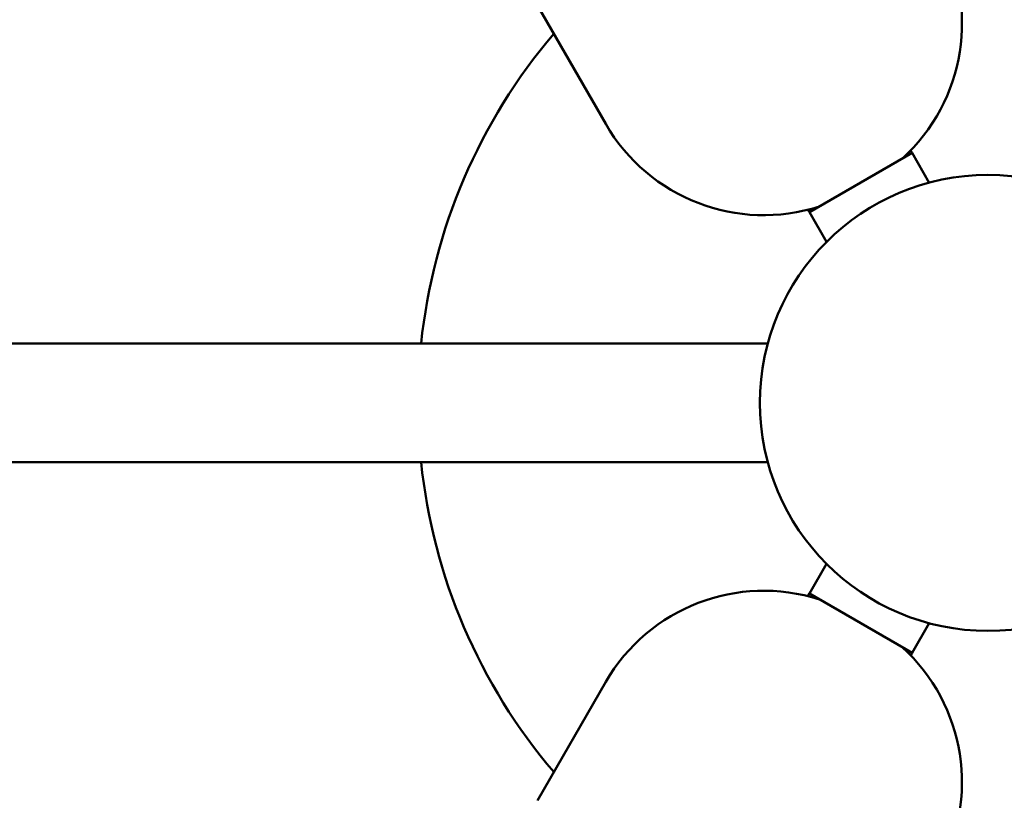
# Model space of a CAD drawing. Header units: millimetres. Extents: x 188 to 1913, y 148 to 2839.
# Tile 72 of 211: x 592 to 700, y 341 to 426. Entities that reach past the tile are written whole.
import ezdxf

# ---------------------------------------------------------------- set-up
doc = ezdxf.new("R2010")
doc.units = ezdxf.units.MM
doc.header["$LTSCALE"] = 10
doc.layers.add('Widoczne (ISO)', color=7, linetype='Continuous', lineweight=50)

msp = doc.modelspace()

# ---------------------------------------------------------------- linework, layer by layer
at = {"layer": 'Widoczne (ISO)'}
for p, q in [((656.54, 414.95), (649.04, 427.94)), ((690.13, 411.77), (678.87, 405.27)), ((690.13, 411.77), (689.97, 412.05)), ((692.01, 408.51), (690.13, 411.77)), ((678.87, 405.27), (678.71, 405.55)), ((680.75, 402.01), (678.87, 405.27)), ((674.31, 390.86), (564.55, 390.86)), ((674.31, 377.86), (564.55, 377.86)), ((680.75, 366.7), (678.87, 363.45)), ((678.87, 363.45), (678.71, 363.17)), ((678.87, 363.45), (690.13, 356.95)), ((692.01, 360.2), (690.13, 356.95)), ((690.13, 356.95), (689.97, 356.67)), ((656.54, 353.76), (649.04, 340.77))]:
    msp.add_line(p, q, dxfattribs=at)
msp.add_circle((698.45, 384.36), 25, dxfattribs=at)
for centre, radius, start, end in [((675.6, 425.95), 20, 312.1772, 30), ((698.45, 384.36), 62.5, 139.6334, 174.0304), ((673.86, 424.95), 20, 210, 287.8228), ((698.45, 384.36), 62.5, 185.9696, 220.3666), ((673.86, 343.76), 20, 72.1772, 150), ((675.6, 342.76), 20, 330, 47.8228)]:
    msp.add_arc(centre, radius, start, end, dxfattribs=at)

doc.saveas('drawing.dxf')
